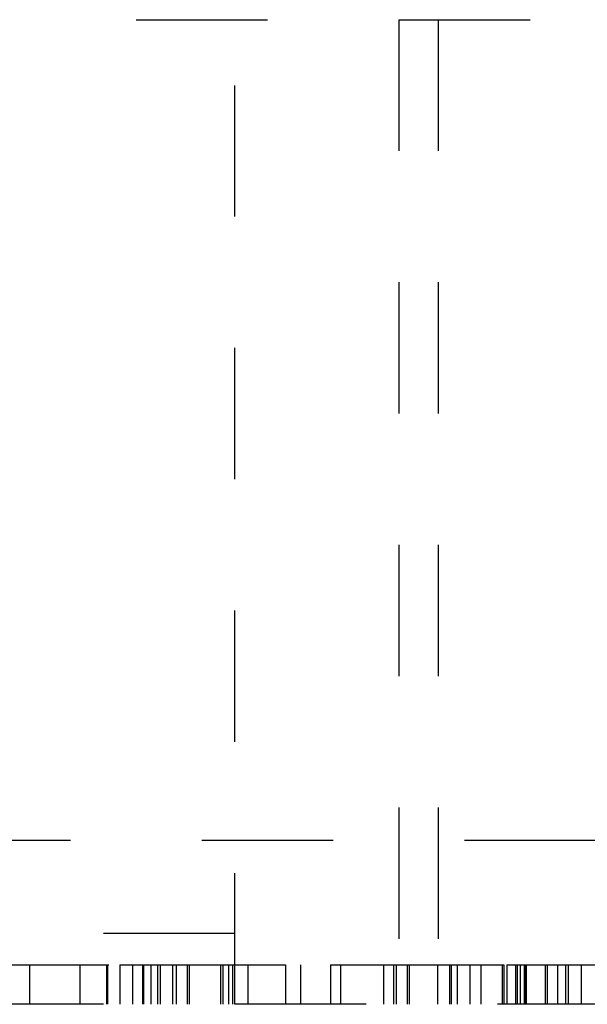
# Model space of a CAD drawing. Header units: inches. Extents: x 220 to 877, y 4 to 174.
# Tile 94 of 256: x 226.218 to 226.65, y 95.284 to 96.034. Entities that reach past the tile are written whole.
import ezdxf

# ---------------------------------------------------------------- set-up
doc = ezdxf.new("R2010")
doc.units = ezdxf.units.IN
doc.header["$LTSCALE"] = 0.5
doc.header["$MEASUREMENT"] = 0
doc.linetypes.add('HIDDEN', pattern=[0.225, 0.15, -0.075])
doc.layers.add('SID-M-H', color=4, linetype='HIDDEN')

msp = doc.modelspace()

# ---------------------------------------------------------------- linework, layer by layer
at = {"layer": 'SID-M-H'}
for p, q in [((225.50678, 96.03357), (227.88178, 96.03357)), ((226.38178, 95.28357), (226.38178, 96.03357)), ((226.50678, 96.03357), (226.50678, 95.28357)), ((226.53678, 96.03357), (226.53678, 95.28357)), ((225.55678, 95.40857), (243.55678, 95.40857)), ((226.38187, 95.33757), (225.90946, 95.33757)), ((226.38187, 95.28357), (226.38187, 95.33757)), ((226.18598, 95.31357), (226.29424, 95.31357)), ((226.22539, 95.31357), (226.22539, 95.28357)), ((226.26377, 95.31357), (226.26377, 95.28357)), ((226.28422, 95.31357), (226.28422, 95.28357)), ((226.28479, 95.31357), (226.28479, 95.28357)), ((226.29424, 95.31357), (226.29424, 95.28357)), ((226.29424, 95.31357), (226.3371, 95.31357)), ((226.30398, 95.31357), (226.30398, 95.28357)), ((226.31161, 95.31357), (226.31161, 95.28357)), ((226.31232, 95.31357), (226.31232, 95.28357)), ((226.31775, 95.31357), (226.31775, 95.28357)), ((226.32283, 95.31357), (226.32283, 95.28357)), ((226.325, 95.31357), (226.325, 95.28357)), ((226.33445, 95.31357), (226.33445, 95.28357)), ((226.3371, 95.31357), (226.3371, 95.28357)), ((226.34561, 95.31357), (226.34561, 95.28357)), ((226.34704, 95.31357), (226.34704, 95.28357)), ((226.3708, 95.31357), (226.3708, 95.28357)), ((226.37272, 95.31357), (226.37272, 95.28357)), ((226.37711, 95.31357), (226.37711, 95.28357)), ((226.38014, 95.31357), (226.38014, 95.28357)), ((226.39171, 95.31357), (226.39171, 95.28357)), ((226.42035, 95.31357), (226.42035, 95.28357)), ((226.43192, 95.31357), (226.43192, 95.28357)), ((226.45477, 95.31357), (226.45477, 95.28357)), ((226.45477, 95.31357), (226.50462, 95.31357)), ((226.46238, 95.31357), (226.46238, 95.28357)), ((226.49498, 95.31357), (226.49498, 95.28357)), ((226.50259, 95.31357), (226.50259, 95.28357)), ((226.50462, 95.31357), (226.50462, 95.28357)), ((226.51304, 95.31357), (226.51304, 95.28357)), ((226.51453, 95.31357), (226.51453, 95.28357)), ((226.5361, 95.31357), (226.5361, 95.28357)), ((226.54524, 95.31357), (226.54524, 95.28357)), ((226.54537, 95.31357), (226.54537, 95.28357)), ((226.54646, 95.31357), (226.54646, 95.28357)), ((226.55123, 95.31357), (226.55123, 95.28357)), ((226.56077, 95.31357), (226.56077, 95.28357)), ((226.5692, 95.31357), (226.5692, 95.28357)), ((226.58545, 95.31357), (226.58545, 95.28357)), ((226.58667, 95.31357), (226.58667, 95.28357)), ((226.58899, 95.31357), (226.58899, 95.28357)), ((226.59356, 95.31357), (226.59672, 95.31357)), ((226.5955, 95.31357), (226.5955, 95.28357)), ((226.59672, 95.31357), (226.59672, 95.28357)), ((226.59913, 95.31357), (226.59913, 95.28357)), ((226.60224, 95.31357), (226.60224, 95.28357)), ((226.60275, 95.31357), (226.60275, 95.28357)), ((226.60347, 95.31357), (226.60347, 95.28357)), ((226.60355, 95.31357), (226.60355, 95.28357)), ((226.61806, 95.31357), (226.61806, 95.28357)), ((226.61957, 95.31357), (226.61957, 95.28357)), ((226.62749, 95.31357), (226.62749, 95.28357)), ((226.63354, 95.31357), (226.63354, 95.28357)), ((226.63571, 95.31357), (226.63571, 95.28357)), ((226.64556, 95.31357), (226.64556, 95.28357)), ((227.88178, 95.28357), (225.50678, 95.28357))]:
    msp.add_line(p, q, dxfattribs=at)
for points, knots in [([(226.3371, 95.31357), (226.35453, 95.31357), (226.38061, 95.31357), (226.40871, 95.31357), (226.41905, 95.31357), (226.41991, 95.31357), (226.42035, 95.31357)], [0, 0, 0, 0, 0.5014, 0.750128, 0.875051, 1, 1, 1, 1]), ([(226.50462, 95.31357), (226.52192, 95.31357), (226.5478, 95.31357), (226.57521, 95.31357), (226.58537, 95.31357), (226.58623, 95.31357), (226.58667, 95.31357)], [0, 0, 0, 0, 0.501344, 0.750012, 0.875026, 1, 1, 1, 1]), ([(226.58899, 95.31357), (226.59429, 95.31357), (226.60375, 95.31357), (226.61369, 95.31357), (226.61806, 95.31357)], [0, 0, 0, 0, 0.559802, 1, 1, 1, 1]), ([(226.60224, 95.31357), (226.61459, 95.31357), (226.63668, 95.31357), (226.6544, 95.31357), (226.66221, 95.31357)], [0, 0, 0, 0, 0.558816, 1, 1, 1, 1]), ([(226.61957, 95.31357), (226.62015, 95.31357), (226.62131, 95.31357), (226.63365, 95.31357), (226.66731, 95.31357), (226.70419, 95.31357), (226.72874, 95.31357)], [0, 0, 0, 0, 0.125472, 0.25106, 0.501322, 1, 1, 1, 1]), ([(226.39171, 95.28357), (226.39138, 95.28357), (226.39073, 95.28357), (226.38816, 95.28357), (226.38486, 95.28357), (226.3844, 95.28357)], [0, 0, 0, 0, 0.463002, 0.925534, 1, 1, 1, 1])]:
    msp.add_open_spline(points, degree=3, knots=knots, dxfattribs=at)

doc.saveas('drawing.dxf')
